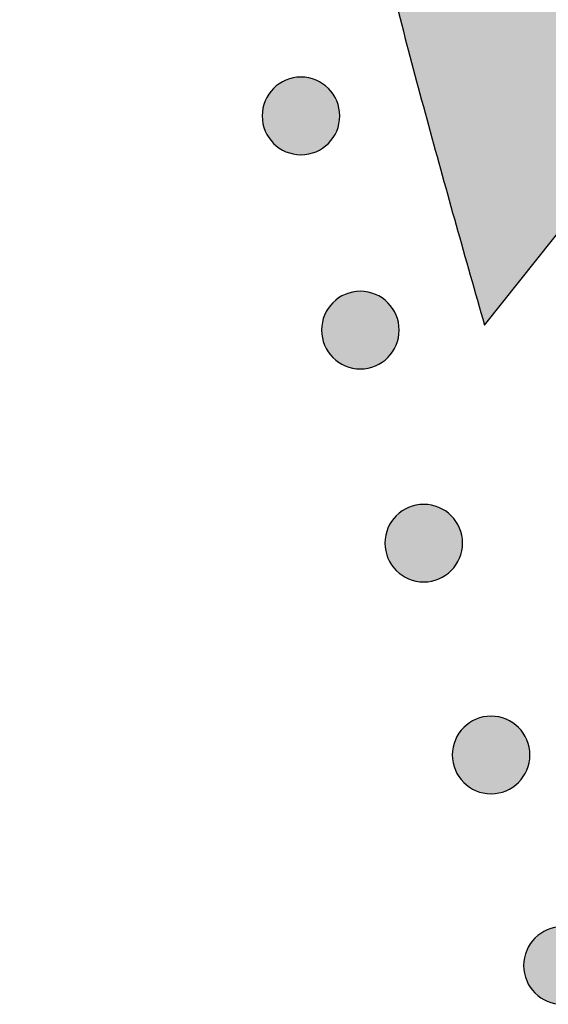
# Model space of a CAD drawing. Header units: millimetres. Extents: x -3873 to -97, y 912 to 4165.
# Tile 11 of 256: x -3866 to -3842, y 1276 to 1321. Entities that reach past the tile are written whole.
import ezdxf

# ---------------------------------------------------------------- set-up
doc = ezdxf.new("R2010")
doc.units = ezdxf.units.MM
doc.layers.add('pattern', color=7, linetype='Continuous', true_color=0x000000)

msp = doc.modelspace()

# ---------------------------------------------------------------- hatches: boundary and pattern name
at = {"layer": 'pattern'}
for points in [[(-3866.069, 1457.773), (-3866.069, 1457.718), (-3865.997, 1448.226), (-3865.757, 1438.725), (-3865.349, 1429.221), (-3864.772, 1419.719), (-3864.026, 1410.222), (-3863.112, 1400.736), (-3862.03, 1391.264), (-3860.78, 1381.811), (-3859.362, 1372.382), (-3857.778, 1362.981), (-3856.028, 1353.613), (-3854.113, 1344.281), (-3852.035, 1334.991), (-3849.794, 1325.746), (-3847.393, 1316.551), (-3844.832, 1307.41), (-3835.621, 1318.993), (-3839.936, 1335.962), (-3843.69, 1353.094), (-3846.873, 1370.361), (-3849.48, 1387.734), (-3851.505, 1405.185), (-3852.945, 1422.683), (-3853.799, 1440.201), (-3854.069, 1457.708), (-3854.069, 1457.767), (-3854.069, 1457.827), (-3853.784, 1475.334), (-3852.914, 1492.851), (-3851.459, 1510.348), (-3849.419, 1527.797), (-3846.797, 1545.168), (-3843.599, 1562.432), (-3839.83, 1579.561), (-3835.501, 1596.526), (-3844.701, 1608.117), (-3847.27, 1598.978), (-3849.679, 1589.785), (-3851.928, 1580.542), (-3854.014, 1571.254), (-3855.937, 1561.924), (-3857.695, 1552.557), (-3859.288, 1543.157), (-3860.714, 1533.73), (-3861.972, 1524.278), (-3863.063, 1514.807), (-3863.985, 1505.322), (-3864.739, 1495.825), (-3865.324, 1486.323), (-3865.74, 1476.82), (-3865.988, 1467.32), (-3866.069, 1457.827)], [(-3851.965, 1315.718), (-3851.994, 1315.69), (-3852.023, 1315.663), (-3852.053, 1315.636), (-3852.083, 1315.61), (-3852.115, 1315.584), (-3852.147, 1315.559), (-3852.181, 1315.535), (-3852.215, 1315.511), (-3852.25, 1315.487), (-3852.286, 1315.465), (-3852.322, 1315.443), (-3852.359, 1315.421), (-3852.397, 1315.401), (-3852.436, 1315.381), (-3852.476, 1315.362), (-3852.516, 1315.344), (-3852.556, 1315.327), (-3852.598, 1315.311), (-3852.64, 1315.296), (-3852.682, 1315.282), (-3852.725, 1315.269), (-3852.769, 1315.257), (-3852.813, 1315.246), (-3852.857, 1315.236), (-3852.902, 1315.228), (-3852.947, 1315.22), (-3852.992, 1315.214), (-3853.037, 1315.208), (-3853.083, 1315.204), (-3853.129, 1315.201), (-3853.175, 1315.2), (-3853.22, 1315.199), (-3853.266, 1315.2), (-3853.312, 1315.202), (-3853.358, 1315.205), (-3853.404, 1315.209), (-3853.449, 1315.214), (-3853.494, 1315.221), (-3853.539, 1315.228), (-3853.584, 1315.237), (-3853.628, 1315.247), (-3853.672, 1315.258), (-3853.716, 1315.27), (-3853.759, 1315.283), (-3853.801, 1315.297), (-3853.843, 1315.313), (-3853.884, 1315.329), (-3853.925, 1315.346), (-3853.965, 1315.364), (-3854.005, 1315.383), (-3854.043, 1315.402), (-3854.081, 1315.423), (-3854.119, 1315.444), (-3854.155, 1315.466), (-3854.191, 1315.489), (-3854.226, 1315.512), (-3854.26, 1315.536), (-3854.293, 1315.561), (-3854.325, 1315.586), (-3854.357, 1315.612), (-3854.388, 1315.638), (-3854.418, 1315.665), (-3854.447, 1315.692), (-3854.475, 1315.72), (-3854.502, 1315.748), (-3854.529, 1315.777), (-3854.556, 1315.807), (-3854.582, 1315.838), (-3854.608, 1315.869), (-3854.633, 1315.902), (-3854.658, 1315.935), (-3854.682, 1315.969), (-3854.705, 1316.004), (-3854.728, 1316.04), (-3854.75, 1316.077), (-3854.771, 1316.114), (-3854.792, 1316.152), (-3854.811, 1316.191), (-3854.83, 1316.23), (-3854.848, 1316.27), (-3854.865, 1316.311), (-3854.881, 1316.352), (-3854.896, 1316.394), (-3854.91, 1316.437), (-3854.923, 1316.48), (-3854.935, 1316.523), (-3854.946, 1316.567), (-3854.956, 1316.611), (-3854.965, 1316.656), (-3854.972, 1316.701), (-3854.979, 1316.746), (-3854.984, 1316.792), (-3854.988, 1316.837), (-3854.991, 1316.883), (-3854.993, 1316.929), (-3854.993, 1316.975), (-3854.993, 1317.021), (-3854.991, 1317.067), (-3854.988, 1317.113), (-3854.984, 1317.158), (-3854.978, 1317.204), (-3854.972, 1317.249), (-3854.964, 1317.294), (-3854.955, 1317.339), (-3854.945, 1317.383), (-3854.934, 1317.427), (-3854.922, 1317.47), (-3854.909, 1317.513), (-3854.895, 1317.556), (-3854.88, 1317.598), (-3854.864, 1317.639), (-3854.847, 1317.68), (-3854.829, 1317.72), (-3854.81, 1317.759), (-3854.79, 1317.798), (-3854.77, 1317.836), (-3854.748, 1317.873), (-3854.726, 1317.91), (-3854.703, 1317.945), (-3854.68, 1317.98), (-3854.656, 1318.014), (-3854.631, 1318.047), (-3854.606, 1318.08), (-3854.58, 1318.111), (-3854.554, 1318.142), (-3854.527, 1318.172), (-3854.5, 1318.201), (-3854.472, 1318.229), (-3854.444, 1318.257), (-3854.415, 1318.284), (-3854.385, 1318.311), (-3854.355, 1318.337), (-3854.323, 1318.362), (-3854.29, 1318.388), (-3854.257, 1318.412), (-3854.223, 1318.436), (-3854.188, 1318.46), (-3854.152, 1318.482), (-3854.116, 1318.504), (-3854.079, 1318.526), (-3854.041, 1318.546), (-3854.002, 1318.566), (-3853.962, 1318.585), (-3853.922, 1318.602), (-3853.881, 1318.619), (-3853.84, 1318.635), (-3853.798, 1318.651), (-3853.756, 1318.665), (-3853.713, 1318.678), (-3853.669, 1318.69), (-3853.625, 1318.701), (-3853.581, 1318.71), (-3853.536, 1318.719), (-3853.491, 1318.727), (-3853.446, 1318.733), (-3853.401, 1318.738), (-3853.355, 1318.743), (-3853.309, 1318.745), (-3853.263, 1318.747), (-3853.217, 1318.748), (-3853.171, 1318.747), (-3853.126, 1318.745), (-3853.08, 1318.742), (-3853.034, 1318.738), (-3852.989, 1318.733), (-3852.943, 1318.726), (-3852.899, 1318.719), (-3852.854, 1318.71), (-3852.81, 1318.7), (-3852.766, 1318.689), (-3852.722, 1318.677), (-3852.679, 1318.664), (-3852.637, 1318.65), (-3852.595, 1318.634), (-3852.554, 1318.618), (-3852.513, 1318.601), (-3852.473, 1318.583), (-3852.433, 1318.564), (-3852.395, 1318.545), (-3852.357, 1318.524), (-3852.319, 1318.503), (-3852.283, 1318.481), (-3852.247, 1318.458), (-3852.212, 1318.435), (-3852.178, 1318.41), (-3852.145, 1318.386), (-3852.113, 1318.361), (-3852.081, 1318.335), (-3852.05, 1318.308), (-3852.02, 1318.282), (-3851.991, 1318.255), (-3851.963, 1318.227), (-3851.936, 1318.199), (-3851.909, 1318.17), (-3851.882, 1318.14), (-3851.856, 1318.109), (-3851.83, 1318.077), (-3851.805, 1318.045), (-3851.78, 1318.012), (-3851.756, 1317.978), (-3851.733, 1317.943), (-3851.71, 1317.907), (-3851.688, 1317.87), (-3851.667, 1317.833), (-3851.646, 1317.795), (-3851.627, 1317.756), (-3851.608, 1317.717), (-3851.59, 1317.677), (-3851.573, 1317.636), (-3851.557, 1317.595), (-3851.542, 1317.553), (-3851.528, 1317.51), (-3851.515, 1317.467), (-3851.503, 1317.424), (-3851.492, 1317.38), (-3851.482, 1317.336), (-3851.473, 1317.291), (-3851.466, 1317.246), (-3851.459, 1317.201), (-3851.454, 1317.155), (-3851.45, 1317.11), (-3851.447, 1317.064), (-3851.445, 1317.018), (-3851.445, 1316.972), (-3851.445, 1316.926), (-3851.447, 1316.88), (-3851.45, 1316.834), (-3851.454, 1316.789), (-3851.46, 1316.743), (-3851.466, 1316.698), (-3851.474, 1316.653), (-3851.483, 1316.608), (-3851.493, 1316.564), (-3851.504, 1316.52), (-3851.516, 1316.477), (-3851.529, 1316.434), (-3851.543, 1316.391), (-3851.558, 1316.349), (-3851.574, 1316.308), (-3851.591, 1316.267), (-3851.609, 1316.227), (-3851.628, 1316.188), (-3851.648, 1316.149), (-3851.668, 1316.111), (-3851.69, 1316.074), (-3851.712, 1316.037), (-3851.734, 1316.002), (-3851.758, 1315.967), (-3851.782, 1315.933), (-3851.807, 1315.899), (-3851.832, 1315.867), (-3851.858, 1315.835), (-3851.884, 1315.805), (-3851.911, 1315.775), (-3851.938, 1315.746)], [(-3849.25, 1305.924), (-3849.279, 1305.896), (-3849.308, 1305.869), (-3849.338, 1305.842), (-3849.368, 1305.816), (-3849.4, 1305.79), (-3849.432, 1305.765), (-3849.466, 1305.74), (-3849.5, 1305.716), (-3849.535, 1305.693), (-3849.571, 1305.67), (-3849.607, 1305.648), (-3849.644, 1305.627), (-3849.682, 1305.607), (-3849.721, 1305.587), (-3849.761, 1305.568), (-3849.801, 1305.55), (-3849.841, 1305.533), (-3849.883, 1305.517), (-3849.925, 1305.502), (-3849.967, 1305.488), (-3850.01, 1305.475), (-3850.054, 1305.463), (-3850.098, 1305.452), (-3850.142, 1305.442), (-3850.187, 1305.434), (-3850.232, 1305.426), (-3850.277, 1305.42), (-3850.322, 1305.414), (-3850.368, 1305.41), (-3850.414, 1305.407), (-3850.46, 1305.406), (-3850.505, 1305.405), (-3850.551, 1305.406), (-3850.597, 1305.407), (-3850.643, 1305.41), (-3850.689, 1305.415), (-3850.734, 1305.42), (-3850.779, 1305.426), (-3850.824, 1305.434), (-3850.869, 1305.443), (-3850.913, 1305.453), (-3850.957, 1305.464), (-3851.001, 1305.476), (-3851.044, 1305.489), (-3851.086, 1305.503), (-3851.128, 1305.518), (-3851.169, 1305.534), (-3851.21, 1305.552), (-3851.25, 1305.569), (-3851.29, 1305.588), (-3851.328, 1305.608), (-3851.366, 1305.629), (-3851.404, 1305.65), (-3851.44, 1305.672), (-3851.476, 1305.695), (-3851.511, 1305.718), (-3851.545, 1305.742), (-3851.578, 1305.767), (-3851.61, 1305.792), (-3851.642, 1305.818), (-3851.673, 1305.844), (-3851.703, 1305.871), (-3851.732, 1305.898), (-3851.76, 1305.926), (-3851.787, 1305.954), (-3851.814, 1305.983), (-3851.841, 1306.013), (-3851.867, 1306.044), (-3851.893, 1306.075), (-3851.918, 1306.108), (-3851.943, 1306.141), (-3851.967, 1306.175), (-3851.99, 1306.21), (-3852.013, 1306.246), (-3852.035, 1306.282), (-3852.056, 1306.32), (-3852.077, 1306.358), (-3852.096, 1306.396), (-3852.115, 1306.436), (-3852.133, 1306.476), (-3852.15, 1306.517), (-3852.166, 1306.558), (-3852.181, 1306.6), (-3852.195, 1306.643), (-3852.208, 1306.686), (-3852.22, 1306.729), (-3852.231, 1306.773), (-3852.241, 1306.817), (-3852.25, 1306.862), (-3852.257, 1306.907), (-3852.264, 1306.952), (-3852.269, 1306.998), (-3852.273, 1307.043), (-3852.276, 1307.089), (-3852.278, 1307.135), (-3852.278, 1307.181), (-3852.278, 1307.227), (-3852.276, 1307.273), (-3852.273, 1307.318), (-3852.269, 1307.364), (-3852.263, 1307.41), (-3852.257, 1307.455), (-3852.249, 1307.5), (-3852.24, 1307.544), (-3852.23, 1307.589), (-3852.219, 1307.633), (-3852.207, 1307.676), (-3852.194, 1307.719), (-3852.18, 1307.761), (-3852.165, 1307.803), (-3852.149, 1307.845), (-3852.132, 1307.885), (-3852.114, 1307.925), (-3852.095, 1307.965), (-3852.075, 1308.004), (-3852.055, 1308.042), (-3852.033, 1308.079), (-3852.011, 1308.115), (-3851.988, 1308.151), (-3851.965, 1308.186), (-3851.941, 1308.22), (-3851.916, 1308.253), (-3851.891, 1308.286), (-3851.865, 1308.317), (-3851.839, 1308.348), (-3851.812, 1308.378), (-3851.785, 1308.407), (-3851.757, 1308.435), (-3851.729, 1308.462), (-3851.7, 1308.49), (-3851.67, 1308.516), (-3851.64, 1308.543), (-3851.608, 1308.568), (-3851.575, 1308.593), (-3851.542, 1308.618), (-3851.508, 1308.642), (-3851.473, 1308.665), (-3851.437, 1308.688), (-3851.401, 1308.71), (-3851.364, 1308.731), (-3851.326, 1308.752), (-3851.287, 1308.772), (-3851.247, 1308.79), (-3851.207, 1308.808), (-3851.166, 1308.825), (-3851.125, 1308.841), (-3851.083, 1308.856), (-3851.041, 1308.87), (-3850.998, 1308.883), (-3850.954, 1308.895), (-3850.91, 1308.906), (-3850.866, 1308.916), (-3850.821, 1308.925), (-3850.776, 1308.933), (-3850.731, 1308.939), (-3850.686, 1308.944), (-3850.64, 1308.948), (-3850.594, 1308.951), (-3850.548, 1308.953), (-3850.502, 1308.954), (-3850.456, 1308.953), (-3850.411, 1308.951), (-3850.365, 1308.948), (-3850.319, 1308.944), (-3850.274, 1308.939), (-3850.228, 1308.932), (-3850.184, 1308.924), (-3850.139, 1308.916), (-3850.095, 1308.906), (-3850.051, 1308.895), (-3850.007, 1308.883), (-3849.964, 1308.87), (-3849.922, 1308.855), (-3849.88, 1308.84), (-3849.839, 1308.824), (-3849.798, 1308.807), (-3849.758, 1308.789), (-3849.718, 1308.77), (-3849.68, 1308.75), (-3849.642, 1308.73), (-3849.604, 1308.709), (-3849.568, 1308.687), (-3849.532, 1308.664), (-3849.497, 1308.64), (-3849.463, 1308.616), (-3849.43, 1308.592), (-3849.398, 1308.566), (-3849.366, 1308.541), (-3849.335, 1308.514), (-3849.305, 1308.488), (-3849.276, 1308.46), (-3849.248, 1308.433), (-3849.221, 1308.405), (-3849.194, 1308.376), (-3849.167, 1308.346), (-3849.141, 1308.315), (-3849.115, 1308.283), (-3849.09, 1308.251), (-3849.065, 1308.218), (-3849.041, 1308.183), (-3849.018, 1308.148), (-3848.995, 1308.113), (-3848.973, 1308.076), (-3848.952, 1308.039), (-3848.931, 1308.001), (-3848.912, 1307.962), (-3848.893, 1307.923), (-3848.875, 1307.883), (-3848.858, 1307.842), (-3848.842, 1307.8), (-3848.827, 1307.758), (-3848.813, 1307.716), (-3848.8, 1307.673), (-3848.788, 1307.63), (-3848.777, 1307.586), (-3848.767, 1307.541), (-3848.758, 1307.497), (-3848.751, 1307.452), (-3848.744, 1307.406), (-3848.739, 1307.361), (-3848.735, 1307.315), (-3848.732, 1307.27), (-3848.73, 1307.224), (-3848.73, 1307.178), (-3848.73, 1307.132), (-3848.732, 1307.086), (-3848.735, 1307.04), (-3848.739, 1306.994), (-3848.745, 1306.949), (-3848.751, 1306.904), (-3848.759, 1306.859), (-3848.768, 1306.814), (-3848.778, 1306.77), (-3848.789, 1306.726), (-3848.801, 1306.683), (-3848.814, 1306.64), (-3848.828, 1306.597), (-3848.843, 1306.555), (-3848.859, 1306.514), (-3848.876, 1306.473), (-3848.894, 1306.433), (-3848.913, 1306.394), (-3848.933, 1306.355), (-3848.953, 1306.317), (-3848.975, 1306.28), (-3848.997, 1306.243), (-3849.019, 1306.207), (-3849.043, 1306.173), (-3849.067, 1306.139), (-3849.092, 1306.105), (-3849.117, 1306.073), (-3849.143, 1306.041), (-3849.169, 1306.011), (-3849.196, 1305.981), (-3849.223, 1305.952)], [(-3846.353, 1296.182), (-3846.381, 1296.154), (-3846.41, 1296.127), (-3846.44, 1296.1), (-3846.471, 1296.074), (-3846.502, 1296.049), (-3846.535, 1296.023), (-3846.568, 1295.999), (-3846.602, 1295.975), (-3846.637, 1295.951), (-3846.673, 1295.929), (-3846.709, 1295.907), (-3846.747, 1295.885), (-3846.785, 1295.865), (-3846.823, 1295.845), (-3846.863, 1295.826), (-3846.903, 1295.809), (-3846.944, 1295.792), (-3846.985, 1295.776), (-3847.027, 1295.76), (-3847.07, 1295.746), (-3847.113, 1295.733), (-3847.156, 1295.721), (-3847.2, 1295.71), (-3847.244, 1295.701), (-3847.289, 1295.692), (-3847.334, 1295.684), (-3847.379, 1295.678), (-3847.425, 1295.673), (-3847.47, 1295.668), (-3847.516, 1295.666), (-3847.562, 1295.664), (-3847.608, 1295.663), (-3847.654, 1295.664), (-3847.7, 1295.666), (-3847.745, 1295.669), (-3847.791, 1295.673), (-3847.837, 1295.678), (-3847.882, 1295.685), (-3847.927, 1295.692), (-3847.971, 1295.701), (-3848.016, 1295.711), (-3848.06, 1295.722), (-3848.103, 1295.734), (-3848.146, 1295.747), (-3848.188, 1295.761), (-3848.23, 1295.777), (-3848.272, 1295.793), (-3848.312, 1295.81), (-3848.352, 1295.828), (-3848.392, 1295.847), (-3848.431, 1295.866), (-3848.469, 1295.887), (-3848.506, 1295.908), (-3848.542, 1295.93), (-3848.578, 1295.953), (-3848.613, 1295.976), (-3848.647, 1296.001), (-3848.68, 1296.025), (-3848.713, 1296.05), (-3848.744, 1296.076), (-3848.775, 1296.103), (-3848.805, 1296.129), (-3848.834, 1296.156), (-3848.862, 1296.184), (-3848.89, 1296.212), (-3848.917, 1296.241), (-3848.943, 1296.271), (-3848.97, 1296.302), (-3848.995, 1296.334), (-3849.02, 1296.366), (-3849.045, 1296.399), (-3849.069, 1296.433), (-3849.093, 1296.468), (-3849.115, 1296.504), (-3849.137, 1296.541), (-3849.158, 1296.578), (-3849.179, 1296.616), (-3849.199, 1296.655), (-3849.217, 1296.694), (-3849.235, 1296.734), (-3849.252, 1296.775), (-3849.268, 1296.816), (-3849.283, 1296.858), (-3849.297, 1296.901), (-3849.311, 1296.944), (-3849.323, 1296.987), (-3849.333, 1297.031), (-3849.343, 1297.075), (-3849.352, 1297.12), (-3849.36, 1297.165), (-3849.366, 1297.21), (-3849.371, 1297.256), (-3849.375, 1297.301), (-3849.378, 1297.347), (-3849.38, 1297.393), (-3849.381, 1297.439), (-3849.38, 1297.485), (-3849.378, 1297.531), (-3849.375, 1297.577), (-3849.371, 1297.622), (-3849.366, 1297.668), (-3849.359, 1297.713), (-3849.351, 1297.758), (-3849.343, 1297.803), (-3849.333, 1297.847), (-3849.322, 1297.891), (-3849.31, 1297.934), (-3849.297, 1297.977), (-3849.282, 1298.02), (-3849.267, 1298.062), (-3849.251, 1298.103), (-3849.234, 1298.144), (-3849.216, 1298.184), (-3849.197, 1298.223), (-3849.177, 1298.262), (-3849.157, 1298.3), (-3849.136, 1298.337), (-3849.114, 1298.374), (-3849.091, 1298.409), (-3849.067, 1298.444), (-3849.043, 1298.478), (-3849.019, 1298.512), (-3848.993, 1298.544), (-3848.968, 1298.576), (-3848.941, 1298.606), (-3848.915, 1298.636), (-3848.887, 1298.665), (-3848.86, 1298.693), (-3848.832, 1298.721), (-3848.803, 1298.748), (-3848.773, 1298.775), (-3848.742, 1298.801), (-3848.71, 1298.827), (-3848.678, 1298.852), (-3848.645, 1298.876), (-3848.61, 1298.9), (-3848.575, 1298.924), (-3848.54, 1298.946), (-3848.503, 1298.968), (-3848.466, 1298.99), (-3848.428, 1299.01), (-3848.389, 1299.03), (-3848.35, 1299.049), (-3848.31, 1299.067), (-3848.269, 1299.084), (-3848.227, 1299.1), (-3848.186, 1299.115), (-3848.143, 1299.129), (-3848.1, 1299.142), (-3848.057, 1299.154), (-3848.013, 1299.165), (-3847.968, 1299.175), (-3847.924, 1299.183), (-3847.879, 1299.191), (-3847.833, 1299.197), (-3847.788, 1299.203), (-3847.742, 1299.207), (-3847.697, 1299.21), (-3847.651, 1299.211), (-3847.605, 1299.212), (-3847.559, 1299.211), (-3847.513, 1299.209), (-3847.467, 1299.206), (-3847.421, 1299.202), (-3847.376, 1299.197), (-3847.331, 1299.19), (-3847.286, 1299.183), (-3847.241, 1299.174), (-3847.197, 1299.164), (-3847.153, 1299.153), (-3847.11, 1299.141), (-3847.067, 1299.128), (-3847.024, 1299.114), (-3846.982, 1299.098), (-3846.941, 1299.082), (-3846.9, 1299.065), (-3846.86, 1299.047), (-3846.821, 1299.028), (-3846.782, 1299.009), (-3846.744, 1298.988), (-3846.707, 1298.967), (-3846.67, 1298.945), (-3846.635, 1298.922), (-3846.6, 1298.899), (-3846.566, 1298.875), (-3846.532, 1298.85), (-3846.5, 1298.825), (-3846.468, 1298.799), (-3846.438, 1298.773), (-3846.408, 1298.746), (-3846.379, 1298.719), (-3846.351, 1298.691), (-3846.323, 1298.663), (-3846.296, 1298.634), (-3846.269, 1298.604), (-3846.243, 1298.573), (-3846.217, 1298.542), (-3846.192, 1298.509), (-3846.167, 1298.476), (-3846.143, 1298.442), (-3846.12, 1298.407), (-3846.097, 1298.371), (-3846.075, 1298.334), (-3846.054, 1298.297), (-3846.034, 1298.259), (-3846.014, 1298.22), (-3845.995, 1298.181), (-3845.977, 1298.141), (-3845.96, 1298.1), (-3845.944, 1298.059), (-3845.929, 1298.017), (-3845.915, 1297.974), (-3845.902, 1297.931), (-3845.89, 1297.888), (-3845.879, 1297.844), (-3845.869, 1297.8), (-3845.861, 1297.755), (-3845.853, 1297.71), (-3845.847, 1297.665), (-3845.841, 1297.619), (-3845.837, 1297.574), (-3845.834, 1297.528), (-3845.833, 1297.482), (-3845.832, 1297.436), (-3845.833, 1297.39), (-3845.834, 1297.344), (-3845.837, 1297.298), (-3845.842, 1297.253), (-3845.847, 1297.207), (-3845.853, 1297.162), (-3845.861, 1297.117), (-3845.87, 1297.072), (-3845.88, 1297.028), (-3845.891, 1296.984), (-3845.903, 1296.941), (-3845.916, 1296.898), (-3845.93, 1296.855), (-3845.945, 1296.813), (-3845.961, 1296.772), (-3845.979, 1296.731), (-3845.997, 1296.691), (-3846.015, 1296.652), (-3846.035, 1296.613), (-3846.056, 1296.575), (-3846.077, 1296.538), (-3846.099, 1296.501), (-3846.122, 1296.466), (-3846.145, 1296.431), (-3846.169, 1296.397), (-3846.194, 1296.364), (-3846.219, 1296.331), (-3846.245, 1296.3), (-3846.271, 1296.269), (-3846.298, 1296.239), (-3846.325, 1296.21)], [(-3843.273, 1286.496), (-3843.302, 1286.468), (-3843.331, 1286.441), (-3843.361, 1286.415), (-3843.391, 1286.388), (-3843.423, 1286.363), (-3843.455, 1286.338), (-3843.489, 1286.313), (-3843.523, 1286.289), (-3843.558, 1286.265), (-3843.594, 1286.243), (-3843.63, 1286.221), (-3843.667, 1286.2), (-3843.705, 1286.179), (-3843.744, 1286.159), (-3843.784, 1286.141), (-3843.824, 1286.123), (-3843.864, 1286.106), (-3843.906, 1286.09), (-3843.948, 1286.075), (-3843.99, 1286.061), (-3844.033, 1286.047), (-3844.077, 1286.035), (-3844.121, 1286.025), (-3844.165, 1286.015), (-3844.21, 1286.006), (-3844.255, 1285.998), (-3844.3, 1285.992), (-3844.345, 1285.987), (-3844.391, 1285.983), (-3844.437, 1285.98), (-3844.483, 1285.978), (-3844.528, 1285.977), (-3844.574, 1285.978), (-3844.62, 1285.98), (-3844.666, 1285.983), (-3844.712, 1285.987), (-3844.757, 1285.992), (-3844.802, 1285.999), (-3844.847, 1286.007), (-3844.892, 1286.015), (-3844.936, 1286.025), (-3844.98, 1286.036), (-3845.024, 1286.048), (-3845.067, 1286.061), (-3845.109, 1286.076), (-3845.151, 1286.091), (-3845.192, 1286.107), (-3845.233, 1286.124), (-3845.273, 1286.142), (-3845.313, 1286.161), (-3845.351, 1286.181), (-3845.389, 1286.201), (-3845.427, 1286.222), (-3845.463, 1286.244), (-3845.499, 1286.267), (-3845.534, 1286.291), (-3845.568, 1286.315), (-3845.601, 1286.339), (-3845.633, 1286.365), (-3845.665, 1286.39), (-3845.696, 1286.417), (-3845.726, 1286.443), (-3845.755, 1286.471), (-3845.783, 1286.498), (-3845.81, 1286.526), (-3845.837, 1286.555), (-3845.864, 1286.585), (-3845.89, 1286.616), (-3845.916, 1286.648), (-3845.941, 1286.68), (-3845.966, 1286.713), (-3845.99, 1286.748), (-3846.013, 1286.783), (-3846.036, 1286.818), (-3846.058, 1286.855), (-3846.079, 1286.892), (-3846.1, 1286.93), (-3846.119, 1286.969), (-3846.138, 1287.008), (-3846.156, 1287.048), (-3846.173, 1287.089), (-3846.189, 1287.131), (-3846.204, 1287.172), (-3846.218, 1287.215), (-3846.231, 1287.258), (-3846.243, 1287.301), (-3846.254, 1287.345), (-3846.264, 1287.39), (-3846.273, 1287.434), (-3846.28, 1287.479), (-3846.287, 1287.525), (-3846.292, 1287.57), (-3846.296, 1287.616), (-3846.299, 1287.661), (-3846.301, 1287.707), (-3846.301, 1287.753), (-3846.301, 1287.799), (-3846.299, 1287.845), (-3846.296, 1287.891), (-3846.292, 1287.936), (-3846.286, 1287.982), (-3846.28, 1288.027), (-3846.272, 1288.072), (-3846.263, 1288.117), (-3846.253, 1288.161), (-3846.242, 1288.205), (-3846.23, 1288.248), (-3846.217, 1288.291), (-3846.203, 1288.334), (-3846.188, 1288.376), (-3846.172, 1288.417), (-3846.155, 1288.458), (-3846.137, 1288.498), (-3846.118, 1288.537), (-3846.098, 1288.576), (-3846.078, 1288.614), (-3846.056, 1288.651), (-3846.034, 1288.688), (-3846.011, 1288.723), (-3845.988, 1288.758), (-3845.964, 1288.792), (-3845.939, 1288.826), (-3845.914, 1288.858), (-3845.888, 1288.89), (-3845.862, 1288.92), (-3845.835, 1288.95), (-3845.808, 1288.979), (-3845.78, 1289.007), (-3845.752, 1289.035), (-3845.723, 1289.062), (-3845.693, 1289.089), (-3845.663, 1289.115), (-3845.631, 1289.141), (-3845.598, 1289.166), (-3845.565, 1289.191), (-3845.531, 1289.215), (-3845.496, 1289.238), (-3845.46, 1289.261), (-3845.424, 1289.283), (-3845.387, 1289.304), (-3845.349, 1289.324), (-3845.31, 1289.344), (-3845.27, 1289.363), (-3845.23, 1289.381), (-3845.189, 1289.398), (-3845.148, 1289.414), (-3845.106, 1289.429), (-3845.064, 1289.443), (-3845.021, 1289.456), (-3844.977, 1289.468), (-3844.933, 1289.479), (-3844.889, 1289.489), (-3844.844, 1289.497), (-3844.799, 1289.505), (-3844.754, 1289.511), (-3844.709, 1289.517), (-3844.663, 1289.521), (-3844.617, 1289.524), (-3844.571, 1289.525), (-3844.525, 1289.526), (-3844.479, 1289.525), (-3844.434, 1289.524), (-3844.388, 1289.521), (-3844.342, 1289.516), (-3844.297, 1289.511), (-3844.251, 1289.505), (-3844.207, 1289.497), (-3844.162, 1289.488), (-3844.118, 1289.478), (-3844.074, 1289.467), (-3844.03, 1289.455), (-3843.987, 1289.442), (-3843.945, 1289.428), (-3843.903, 1289.413), (-3843.862, 1289.397), (-3843.821, 1289.379), (-3843.781, 1289.361), (-3843.741, 1289.343), (-3843.703, 1289.323), (-3843.665, 1289.302), (-3843.627, 1289.281), (-3843.591, 1289.259), (-3843.555, 1289.236), (-3843.52, 1289.213), (-3843.486, 1289.189), (-3843.453, 1289.164), (-3843.421, 1289.139), (-3843.389, 1289.113), (-3843.358, 1289.087), (-3843.328, 1289.06), (-3843.299, 1289.033), (-3843.271, 1289.005), (-3843.244, 1288.977), (-3843.217, 1288.948), (-3843.19, 1288.918), (-3843.164, 1288.887), (-3843.138, 1288.856), (-3843.113, 1288.823), (-3843.088, 1288.79), (-3843.064, 1288.756), (-3843.041, 1288.721), (-3843.018, 1288.685), (-3842.996, 1288.649), (-3842.975, 1288.611), (-3842.954, 1288.573), (-3842.935, 1288.535), (-3842.916, 1288.495), (-3842.898, 1288.455), (-3842.881, 1288.414), (-3842.865, 1288.373), (-3842.85, 1288.331), (-3842.836, 1288.288), (-3842.823, 1288.245), (-3842.811, 1288.202), (-3842.8, 1288.158), (-3842.79, 1288.114), (-3842.781, 1288.069), (-3842.774, 1288.024), (-3842.767, 1287.979), (-3842.762, 1287.933), (-3842.758, 1287.888), (-3842.755, 1287.842), (-3842.753, 1287.796), (-3842.753, 1287.75), (-3842.753, 1287.704), (-3842.755, 1287.658), (-3842.758, 1287.613), (-3842.762, 1287.567), (-3842.768, 1287.521), (-3842.774, 1287.476), (-3842.782, 1287.431), (-3842.791, 1287.387), (-3842.801, 1287.342), (-3842.812, 1287.298), (-3842.824, 1287.255), (-3842.837, 1287.212), (-3842.851, 1287.17), (-3842.866, 1287.128), (-3842.882, 1287.086), (-3842.899, 1287.046), (-3842.917, 1287.005), (-3842.936, 1286.966), (-3842.956, 1286.927), (-3842.976, 1286.889), (-3842.998, 1286.852), (-3843.02, 1286.816), (-3843.042, 1286.78), (-3843.066, 1286.745), (-3843.09, 1286.711), (-3843.115, 1286.678), (-3843.14, 1286.645), (-3843.166, 1286.614), (-3843.192, 1286.583), (-3843.219, 1286.553), (-3843.246, 1286.524)], [(-3840.013, 1276.869), (-3840.042, 1276.842), (-3840.071, 1276.815), (-3840.101, 1276.788), (-3840.131, 1276.762), (-3840.163, 1276.736), (-3840.195, 1276.711), (-3840.229, 1276.686), (-3840.263, 1276.662), (-3840.298, 1276.639), (-3840.334, 1276.616), (-3840.37, 1276.594), (-3840.407, 1276.573), (-3840.445, 1276.553), (-3840.484, 1276.533), (-3840.524, 1276.514), (-3840.564, 1276.496), (-3840.604, 1276.479), (-3840.646, 1276.463), (-3840.688, 1276.448), (-3840.73, 1276.434), (-3840.773, 1276.421), (-3840.817, 1276.409), (-3840.861, 1276.398), (-3840.905, 1276.388), (-3840.95, 1276.379), (-3840.995, 1276.372), (-3841.04, 1276.365), (-3841.085, 1276.36), (-3841.131, 1276.356), (-3841.177, 1276.353), (-3841.223, 1276.351), (-3841.269, 1276.351), (-3841.314, 1276.351), (-3841.36, 1276.353), (-3841.406, 1276.356), (-3841.452, 1276.36), (-3841.497, 1276.366), (-3841.542, 1276.372), (-3841.587, 1276.38), (-3841.632, 1276.389), (-3841.676, 1276.399), (-3841.72, 1276.41), (-3841.764, 1276.422), (-3841.807, 1276.435), (-3841.849, 1276.449), (-3841.891, 1276.464), (-3841.932, 1276.48), (-3841.973, 1276.497), (-3842.013, 1276.515), (-3842.053, 1276.534), (-3842.091, 1276.554), (-3842.129, 1276.574), (-3842.167, 1276.596), (-3842.203, 1276.618), (-3842.239, 1276.641), (-3842.274, 1276.664), (-3842.308, 1276.688), (-3842.341, 1276.713), (-3842.373, 1276.738), (-3842.405, 1276.764), (-3842.436, 1276.79), (-3842.466, 1276.817), (-3842.495, 1276.844), (-3842.523, 1276.872), (-3842.55, 1276.9), (-3842.577, 1276.929), (-3842.604, 1276.959), (-3842.63, 1276.99), (-3842.656, 1277.021), (-3842.681, 1277.054), (-3842.706, 1277.087), (-3842.73, 1277.121), (-3842.753, 1277.156), (-3842.776, 1277.192), (-3842.798, 1277.228), (-3842.819, 1277.266), (-3842.84, 1277.304), (-3842.859, 1277.342), (-3842.878, 1277.382), (-3842.896, 1277.422), (-3842.913, 1277.463), (-3842.929, 1277.504), (-3842.944, 1277.546), (-3842.958, 1277.588), (-3842.971, 1277.631), (-3842.983, 1277.675), (-3842.994, 1277.719), (-3843.004, 1277.763), (-3843.013, 1277.808), (-3843.02, 1277.853), (-3843.027, 1277.898), (-3843.032, 1277.943), (-3843.036, 1277.989), (-3843.039, 1278.035), (-3843.041, 1278.081), (-3843.041, 1278.127), (-3843.041, 1278.173), (-3843.039, 1278.219), (-3843.036, 1278.264), (-3843.032, 1278.31), (-3843.026, 1278.355), (-3843.02, 1278.401), (-3843.012, 1278.446), (-3843.003, 1278.49), (-3842.993, 1278.535), (-3842.982, 1278.578), (-3842.97, 1278.622), (-3842.957, 1278.665), (-3842.943, 1278.707), (-3842.928, 1278.749), (-3842.912, 1278.791), (-3842.895, 1278.831), (-3842.877, 1278.871), (-3842.858, 1278.911), (-3842.838, 1278.949), (-3842.818, 1278.987), (-3842.796, 1279.025), (-3842.774, 1279.061), (-3842.752, 1279.097), (-3842.728, 1279.132), (-3842.704, 1279.166), (-3842.679, 1279.199), (-3842.654, 1279.232), (-3842.628, 1279.263), (-3842.602, 1279.294), (-3842.575, 1279.324), (-3842.548, 1279.353), (-3842.521, 1279.381), (-3842.492, 1279.408), (-3842.463, 1279.436), (-3842.433, 1279.462), (-3842.403, 1279.488), (-3842.371, 1279.514), (-3842.339, 1279.539), (-3842.305, 1279.564), (-3842.271, 1279.588), (-3842.236, 1279.611), (-3842.2, 1279.634), (-3842.164, 1279.656), (-3842.127, 1279.677), (-3842.089, 1279.698), (-3842.05, 1279.717), (-3842.01, 1279.736), (-3841.97, 1279.754), (-3841.93, 1279.771), (-3841.888, 1279.787), (-3841.846, 1279.802), (-3841.804, 1279.816), (-3841.761, 1279.829), (-3841.717, 1279.841), (-3841.673, 1279.852), (-3841.629, 1279.862), (-3841.584, 1279.871), (-3841.539, 1279.878), (-3841.494, 1279.885), (-3841.449, 1279.89), (-3841.403, 1279.894), (-3841.357, 1279.897), (-3841.311, 1279.899), (-3841.265, 1279.899), (-3841.22, 1279.899), (-3841.174, 1279.897), (-3841.128, 1279.894), (-3841.082, 1279.89), (-3841.037, 1279.884), (-3840.992, 1279.878), (-3840.947, 1279.87), (-3840.902, 1279.862), (-3840.858, 1279.852), (-3840.814, 1279.841), (-3840.77, 1279.829), (-3840.727, 1279.815), (-3840.685, 1279.801), (-3840.643, 1279.786), (-3840.602, 1279.77), (-3840.561, 1279.753), (-3840.521, 1279.735), (-3840.481, 1279.716), (-3840.443, 1279.696), (-3840.405, 1279.676), (-3840.367, 1279.655), (-3840.331, 1279.632), (-3840.295, 1279.61), (-3840.26, 1279.586), (-3840.226, 1279.562), (-3840.193, 1279.537), (-3840.161, 1279.512), (-3840.129, 1279.486), (-3840.098, 1279.46), (-3840.068, 1279.433), (-3840.039, 1279.406), (-3840.011, 1279.379), (-3839.984, 1279.351), (-3839.957, 1279.321), (-3839.93, 1279.292), (-3839.904, 1279.261), (-3839.878, 1279.229), (-3839.853, 1279.197), (-3839.828, 1279.163), (-3839.804, 1279.129), (-3839.781, 1279.094), (-3839.758, 1279.059), (-3839.736, 1279.022), (-3839.715, 1278.985), (-3839.694, 1278.947), (-3839.675, 1278.908), (-3839.656, 1278.869), (-3839.638, 1278.828), (-3839.621, 1278.788), (-3839.605, 1278.746), (-3839.59, 1278.704), (-3839.576, 1278.662), (-3839.563, 1278.619), (-3839.551, 1278.575), (-3839.54, 1278.532), (-3839.53, 1278.487), (-3839.521, 1278.443), (-3839.514, 1278.398), (-3839.507, 1278.352), (-3839.502, 1278.307), (-3839.498, 1278.261), (-3839.495, 1278.215), (-3839.493, 1278.17), (-3839.493, 1278.124), (-3839.493, 1278.078), (-3839.495, 1278.032), (-3839.498, 1277.986), (-3839.502, 1277.94), (-3839.508, 1277.895), (-3839.514, 1277.85), (-3839.522, 1277.805), (-3839.531, 1277.76), (-3839.541, 1277.716), (-3839.552, 1277.672), (-3839.564, 1277.628), (-3839.577, 1277.585), (-3839.591, 1277.543), (-3839.606, 1277.501), (-3839.622, 1277.46), (-3839.639, 1277.419), (-3839.657, 1277.379), (-3839.676, 1277.34), (-3839.696, 1277.301), (-3839.716, 1277.263), (-3839.738, 1277.226), (-3839.76, 1277.189), (-3839.782, 1277.153), (-3839.806, 1277.118), (-3839.83, 1277.084), (-3839.855, 1277.051), (-3839.88, 1277.019), (-3839.906, 1276.987), (-3839.932, 1276.956), (-3839.959, 1276.927), (-3839.986, 1276.898)]]:
    msp.add_hatch(color=256, dxfattribs=at).paths.add_polyline_path(points, flags=0)

# ---------------------------------------------------------------- linework, layer by layer
msp.add_line((-3844.832, 1307.41), (-3835.621, 1318.993), dxfattribs=at)
at = {"layer": 'pattern', "extrusion": (0, 0, -1)}
for centre in [(3853.219, 1316.973), (3850.504, 1307.179), (3847.606, 1297.438), (3844.527, 1287.752), (3841.267, 1278.125)]:
    msp.add_circle(centre, 1.774, dxfattribs=at)
at = {"layer": 'pattern'}
for points, weights, knots in [([(-3866.069, 1457.773), (-3866.069, 1457.724), (-3866.069, 1457.718), (-3866.163, 1381.051), (-3844.832, 1307.41)], [0.999998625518, 0.999999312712, 1, 0.989993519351, 1], [-167.145236, -167.145236, -167.145236, -167.134775, -167.134775, -14.825008, -14.825008, -14.825008]), ([(-3835.621, 1318.993), (-3854.156, 1387.112), (-3854.069, 1457.708), (-3854.069, 1457.711), (-3854.069, 1457.767)], [1, 0.991109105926, 1, 0.999999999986, 1], [-0.026238, -0.026238, -0.026238, 140.326344, 140.326344, 140.331835, 140.331835, 140.331835])]:
    msp.add_rational_spline(points, weights, degree=2, knots=knots, dxfattribs=at)

doc.saveas('drawing.dxf')
